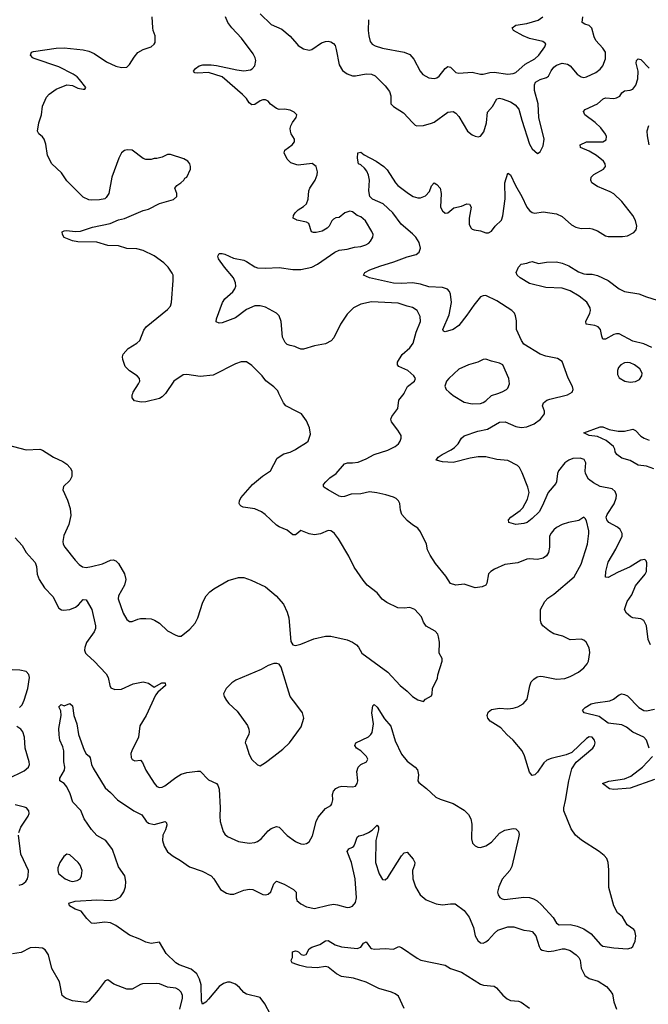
# Model space of a CAD drawing. Header units: inches. Extents: x 2323201 to 2563958, y 895391 to 1023096.
# Tile 28 of 196: x 2367962 to 2372584, y 1005506 to 1012750. Entities that reach past the tile are written whole.
import ezdxf

# ---------------------------------------------------------------- set-up
doc = ezdxf.new("R2010")
doc.units = ezdxf.units.IN
doc.header["$MEASUREMENT"] = 0
for name, color, linetype in [('C3060', 7, 'Continuous'), ('C3061', 7, 'Continuous'), ('C3070', 7, 'Continuous'), ('C3071', 7, 'Continuous')]:
    doc.layers.add(name, color=color, linetype=linetype)

msp = doc.modelspace()

# ---------------------------------------------------------------- linework, layer by layer
at = {"layer": 'C3060', "color": 5}
for points, elevation in [([(2369033.7, 1010000), (2369030, 1009994.5), (2369010, 1009974), (2368990, 1009963.7), (2368890, 1009938.7), (2368856.6, 1009936.6), (2368806.2, 1009946.2), (2368790, 1009968.7), (2368789.5, 1009990), (2368793.3, 1010000)], 280), ([(2370000, 1009868.2), (2369919, 1009910), (2369902.7, 1009930), (2369868.5, 1010000)], 280), ([(2367870, 1009621.5), (2368010, 1009585.7), (2368110, 1009590.3), (2368130, 1009582.4), (2368210, 1009530.4), (2368279.9, 1009499.9), (2368310, 1009479.3), (2368333.6, 1009453.6), (2368344.9, 1009430), (2368346.4, 1009390), (2368330, 1009359.3), (2368285.1, 1009314.9), (2368279.1, 1009290), (2368313.8, 1009213.8), (2368333.3, 1009153.3), (2368337.2, 1009102.8), (2368323.1, 1009036.9), (2368285.9, 1008954.1), (2368279.6, 1008910), (2368282.3, 1008890), (2368293.1, 1008870), (2368370, 1008772.7), (2368400.3, 1008740.3), (2368423.8, 1008723.8), (2368450, 1008720.3), (2368490, 1008726.4), (2368570, 1008746.7), (2368630, 1008772.2), (2368650, 1008774.7), (2368670, 1008768.9), (2368688.9, 1008750), (2368733.3, 1008673.4), (2368743.8, 1008630), (2368733.5, 1008590), (2368689.2, 1008510), (2368686.4, 1008490), (2368723.4, 1008383.4), (2368750, 1008338), (2368770, 1008323), (2368790, 1008323), (2368830, 1008340.4), (2368850, 1008343.1), (2368890, 1008345.3), (2368930, 1008340.9), (2368952.9, 1008332.9), (2368990.2, 1008310.2), (2369050, 1008254), (2369110, 1008220.7), (2369130, 1008214), (2369150, 1008214), (2369213.1, 1008266.9), (2369253.2, 1008310), (2369271.6, 1008348.4), (2369310, 1008464.7), (2369333.2, 1008510), (2369359.6, 1008540.4), (2369390, 1008563), (2369495.3, 1008624.7), (2369570, 1008645.5), (2369610, 1008645.5), (2369665.1, 1008625.1), (2369770, 1008576.3), (2369847.7, 1008510), (2369900.7, 1008450), (2369930, 1008391.3), (2369940.5, 1008350), (2369956, 1008176), (2369971.1, 1008151.1), (2369990, 1008146), (2370000, 1008148.2)], 280), ([(2370000, 1008967.5), (2369990, 1008959.5), (2369970, 1008960.7), (2369930, 1008993.6), (2369870, 1009018.7), (2369850, 1009031.6), (2369767, 1009110), (2369739.3, 1009130), (2369690, 1009151.3), (2369604.2, 1009164.2), (2369589.6, 1009169.6), (2369581, 1009181), (2369577, 1009190), (2369578.4, 1009210), (2369588.5, 1009231.5), (2369675.1, 1009330), (2369747.5, 1009392.5), (2369805.2, 1009430), (2369856.2, 1009523.8), (2369904.8, 1009555.2), (2369951.7, 1009568.3), (2369990, 1009587.3), (2370000, 1009593.7)], 280), ([(2367930, 1008937.3), (2367981.1, 1008881.1), (2368010.4, 1008830), (2368075.2, 1008755.2), (2368086.2, 1008726.2), (2368091.3, 1008670), (2368104.7, 1008630), (2368145.6, 1008570), (2368205.4, 1008505.4), (2368250, 1008420.3), (2368270, 1008407.1), (2368285.1, 1008405.1), (2368330, 1008410.3), (2368373.2, 1008426.8), (2368395.7, 1008444.3), (2368430, 1008483.8), (2368450, 1008482), (2368492, 1008410), (2368519.6, 1008290), (2368518.5, 1008270), (2368510, 1008245.1), (2368452.7, 1008167.3), (2368440.2, 1008130), (2368439.1, 1008110), (2368446.9, 1008090), (2368457.7, 1008077.7), (2368511, 1008031), (2368597, 1007937), (2368612, 1007910), (2368624, 1007850), (2368632.9, 1007832.9), (2368661.7, 1007821.7), (2368710, 1007825.3), (2368797.3, 1007862.7), (2368870, 1007877.6), (2368908.5, 1007868.5), (2368950, 1007838), (2369008, 1007870), (2369031.3, 1007870), (2369034.8, 1007850), (2368978.5, 1007801.5), (2368960.3, 1007779.7), (2368893.4, 1007630), (2368845.6, 1007554.4), (2368835.5, 1007470), (2368787.2, 1007370), (2368780.2, 1007350), (2368781.8, 1007321.8), (2368790, 1007307.7), (2368810, 1007297.1), (2368850, 1007301.1), (2368864.3, 1007284.3), (2368890, 1007228.5), (2368952.1, 1007132.1), (2368970, 1007108.8), (2368990, 1007101.7), (2369010, 1007103.6), (2369030, 1007112.2), (2369110, 1007174.9), (2369150, 1007198.3), (2369192, 1007212), (2369270, 1007220.5), (2369290, 1007220.7), (2369350, 1007158), (2369410, 1007130.7), (2369419, 1007119), (2369428.7, 1007088.7), (2369436.9, 1006950), (2369432.6, 1006890), (2369435.6, 1006850), (2369457.8, 1006777.8), (2369470, 1006758), (2369490, 1006740.4), (2369570, 1006703.1), (2369650, 1006692), (2369690, 1006694.9), (2369710, 1006702.6), (2369737.7, 1006722.3), (2369790, 1006782.6), (2369810, 1006798.9), (2369850, 1006812.9), (2369870, 1006808.8), (2369930, 1006747.8), (2369990, 1006702.3), (2370000, 1006698.1)], 260), ([(2367962, 1007690), (2367981.3, 1007710), (2367996.2, 1007743.8), (2368021.5, 1007830), (2368033.7, 1007910), (2368030, 1007932.3), (2368010, 1007954), (2367963.3, 1007963.3), (2367851.9, 1007968.1)], 260), ([(2370000, 1007706.4), (2369951.5, 1007771.5), (2369885.2, 1007985.2), (2369869, 1008009), (2369853.6, 1008013.6), (2369830, 1008014), (2369790, 1007999), (2369738, 1007970), (2369551.3, 1007890), (2369521, 1007870), (2369481, 1007830), (2369461, 1007790), (2369464.7, 1007770), (2369482, 1007742), (2369499.8, 1007719.8), (2369562, 1007662), (2369636.1, 1007556.1), (2369647.7, 1007530), (2369650.6, 1007510), (2369648, 1007490), (2369625.3, 1007450), (2369621.1, 1007430), (2369626.2, 1007413.8), (2369650, 1007342.8), (2369670, 1007306.8), (2369710, 1007266.8), (2369730, 1007260.7), (2369770, 1007284), (2369830, 1007330.6), (2369896.6, 1007383.4), (2369945.1, 1007430), (2370000, 1007504.1)], 280), ([(2369806, 1005430), (2369763.7, 1005510), (2369730, 1005555.1), (2369630, 1005580.5), (2369610, 1005593.3), (2369579.1, 1005630), (2369550, 1005654.8), (2369510, 1005668.7), (2369490, 1005668.7), (2369461.4, 1005658.6), (2369430, 1005637.4), (2369350, 1005542.4), (2369330, 1005521.6), (2369307.5, 1005507.5), (2369298.7, 1005530), (2369296.5, 1005650), (2369284.6, 1005690), (2369263.5, 1005730), (2369223.7, 1005763.7), (2369135.4, 1005795.4), (2369109.7, 1005810), (2369039.5, 1005879.5), (2368990, 1005962.7), (2368930, 1005951.8), (2368890, 1005963), (2368846.1, 1005986.1), (2368770, 1006014.5), (2368670, 1006084.5), (2368630, 1006105.8), (2368588.9, 1006111.1), (2368510, 1006099.5), (2368490, 1006102.7), (2368455.9, 1006135.9), (2368414, 1006190), (2368370, 1006206), (2368329, 1006230), (2368324, 1006250), (2368370, 1006265.3), (2368530, 1006274.7), (2368630, 1006269), (2368670, 1006276.1), (2368703.2, 1006296.8), (2368727.6, 1006332.4), (2368740.8, 1006370), (2368743.8, 1006410), (2368736.4, 1006450), (2368690, 1006518), (2368644.9, 1006644.9), (2368595.1, 1006710), (2368528.8, 1006748.8), (2368490, 1006792.6), (2368437.1, 1006870), (2368412.5, 1006932.5), (2368353.5, 1006993.5), (2368333.7, 1007053.7), (2368310, 1007105.1), (2368290, 1007131.1), (2368258, 1007150), (2368256.3, 1007170), (2368291.8, 1007228.2), (2368294.2, 1007250), (2368286.8, 1007290), (2368287.1, 1007370), (2368280, 1007400), (2368258.5, 1007450), (2368251.6, 1007488.4), (2368250, 1007534), (2368267.6, 1007630), (2368264.1, 1007664.1), (2368250, 1007694), (2368268.4, 1007711.6), (2368290, 1007702), (2368330, 1007718), (2368350, 1007702), (2368360.5, 1007630), (2368382.4, 1007570), (2368394.9, 1007490), (2368435.8, 1007375.8), (2368450, 1007347.7), (2368472.2, 1007332.2), (2368479.9, 1007319.9), (2368490.4, 1007270), (2368502, 1007242), (2368590, 1007098), (2368630, 1007064.9), (2368682, 1007010), (2368802.4, 1006930), (2368859.4, 1006899.4), (2368892.8, 1006852.8), (2368910, 1006838), (2368950, 1006829.2), (2369030.8, 1006850), (2369040.9, 1006840.9), (2369044.7, 1006824.7), (2369034.9, 1006790), (2369015.6, 1006750), (2369011.6, 1006710), (2369023.6, 1006670), (2369050, 1006628.5), (2369090, 1006595.3), (2369144.6, 1006564.6), (2369210, 1006517.6), (2369304.8, 1006484.8), (2369370, 1006450.4), (2369388.7, 1006428.7), (2369439.1, 1006350), (2369482.9, 1006322.9), (2369510, 1006315.8), (2369535.9, 1006315.9), (2369610, 1006344.9), (2369652.7, 1006352.7), (2369676, 1006350), (2369750, 1006312.7), (2369770, 1006310.5), (2369790, 1006316.3), (2369807.8, 1006332.2), (2369830, 1006390.8), (2369850, 1006410.5), (2369906, 1006390), (2369976, 1006350), (2369994.8, 1006330), (2369994, 1006290), (2370000, 1006272)], 240), ([(2367874.9, 1007165.1), (2367996.1, 1007223.9), (2368026, 1007250), (2368034, 1007270), (2368032.6, 1007290), (2368003.5, 1007390), (2367998, 1007470), (2367986.2, 1007510), (2367969.9, 1007529.9), (2367942.4, 1007550)], 260), ([(2367955.1, 1006770), (2367969.7, 1006810), (2368025.6, 1006890), (2368031.6, 1006910), (2368029.5, 1006930), (2368012.3, 1006950), (2367997.3, 1006957.2), (2367930, 1006972.3)], 260), ([(2367957.3, 1006382.7), (2367983.6, 1006390), (2368007.4, 1006410), (2368019.8, 1006430), (2368025.7, 1006450), (2368028, 1006490), (2367971.6, 1006610), (2367953.6, 1006750)], 260), ([(2369139.6, 1005470), (2369158.3, 1005550), (2369158.9, 1005570), (2369150, 1005594.3), (2369131.9, 1005611.9), (2369110, 1005623.5), (2369050, 1005631.6), (2368990, 1005656.2), (2368970, 1005658.8), (2368864.9, 1005655.1), (2368850, 1005651.5), (2368790, 1005617.4), (2368750, 1005616.4), (2368654.6, 1005654.6), (2368610, 1005686), (2368590, 1005679.3), (2368538.7, 1005610), (2368470, 1005529.6), (2368450, 1005519.6), (2368350, 1005532.3), (2368299, 1005550), (2368275.1, 1005570), (2368254.5, 1005670), (2368198, 1005770), (2368173.5, 1005870), (2368150, 1005907.6), (2368130, 1005918.3), (2368075.3, 1005924.7), (2368038.8, 1005921.2), (2367973.7, 1005886.3), (2367910, 1005875.8)], 260), ([(2370000, 1005797.9), (2369966, 1005810), (2369960.4, 1005820.4), (2369958, 1005830), (2369968, 1005850), (2369969, 1005891), (2369990, 1005898.8), (2370000, 1005896)], 220)]:
    msp.add_lwpolyline(points, dxfattribs=dict(at, elevation=elevation))
at = {"layer": 'C3060', "color": 5, "elevation": 260}
msp.add_lwpolyline([(2368310, 1006609.4), (2368287.5, 1006592.5), (2368258.4, 1006550), (2368241.6, 1006510), (2368242, 1006490), (2368248.5, 1006468.5), (2368296.3, 1006430), (2368330, 1006413.4), (2368350, 1006409.2), (2368384.4, 1006415.6), (2368406.6, 1006430), (2368418, 1006450), (2368420.5, 1006490), (2368408, 1006530), (2368391.5, 1006550), (2368330, 1006604.5)], close=True, dxfattribs=at)
at = {"layer": 'C3061', "color": 5}
for points, elevation in [([(2368793.3, 1010000), (2368797, 1010010), (2368836.2, 1010070), (2368844.5, 1010090), (2368842, 1010110), (2368826, 1010130), (2368770, 1010166.6), (2368738.3, 1010198.3), (2368721.1, 1010250), (2368718.9, 1010270), (2368723.6, 1010290), (2368760.7, 1010330), (2368823.7, 1010370), (2368846.6, 1010390), (2368875.3, 1010464.7), (2368892.7, 1010490), (2369050, 1010618), (2369070, 1010642.8), (2369077.6, 1010670), (2369091.8, 1010830), (2369089.6, 1010869.6), (2369083.9, 1010883.9), (2369054.5, 1010930), (2369021.1, 1010961.1), (2368951.6, 1011011.6), (2368870, 1011051.9), (2368824.5, 1011064.5), (2368750, 1011065.7), (2368690, 1011086.3), (2368610.4, 1011089.6), (2368530, 1011113.3), (2368390, 1011115.8), (2368350, 1011122), (2368290, 1011147.6), (2368278, 1011170), (2368275.3, 1011190), (2368290, 1011197.3), (2368310, 1011199.1), (2368370, 1011192.4), (2368410, 1011194), (2368497.2, 1011222.8), (2368628.7, 1011250), (2368690, 1011278.4), (2368732.3, 1011287.7), (2368870, 1011344.9), (2368910, 1011354.8), (2368990, 1011397.3), (2369092.9, 1011427.1), (2369118, 1011450), (2369118, 1011470), (2369102, 1011510), (2369118, 1011530), (2369148, 1011550), (2369168, 1011570), (2369175.3, 1011584.7), (2369190, 1011592), (2369217.2, 1011650), (2369219, 1011670), (2369214, 1011690), (2369198, 1011710), (2369170, 1011725.2), (2369070, 1011759), (2369050, 1011759), (2369010, 1011739), (2368970, 1011728.7), (2368950, 1011728.7), (2368930, 1011722), (2368890, 1011722), (2368870, 1011728.7), (2368790, 1011789.3), (2368752.5, 1011792.5), (2368732.8, 1011787.2), (2368710.4, 1011769.6), (2368690.5, 1011730), (2368640.5, 1011590), (2368618.8, 1011470), (2368598.5, 1011441.5), (2368587.1, 1011432.9), (2368550, 1011425.2), (2368490, 1011422.7), (2368470, 1011425.2), (2368430, 1011445.2), (2368310, 1011565.2), (2368270, 1011624), (2368199.3, 1011690), (2368167.3, 1011750), (2368154.2, 1011834.2), (2368141.2, 1011870), (2368130, 1011888.7), (2368102, 1011910), (2368093.2, 1011930), (2368102, 1011990), (2368122.7, 1012050), (2368130, 1012114), (2368160.2, 1012179.8), (2368178, 1012202), (2368230, 1012238.8), (2368310, 1012270.7), (2368350, 1012266.8), (2368390, 1012246), (2368430, 1012238), (2368442, 1012238), (2368448, 1012250), (2368402.7, 1012310), (2368383.7, 1012330), (2368355.1, 1012350), (2368250, 1012402.2), (2368070, 1012465.1), (2368059.3, 1012470), (2368041.2, 1012490), (2368048.7, 1012510), (2368064.7, 1012515.3), (2368230, 1012540.2), (2368290, 1012542.6), (2368428.2, 1012528.2), (2368470, 1012518.9), (2368510, 1012501.7), (2368599.6, 1012439.6), (2368670, 1012407.8), (2368710, 1012396.9), (2368750, 1012400.4), (2368770, 1012419.1), (2368804.7, 1012475.3), (2368831.5, 1012508.5), (2368870, 1012531.6), (2368929.7, 1012550.3), (2368952, 1012570), (2368957.7, 1012582.3), (2368958.7, 1012630), (2368943.5, 1012670), (2368941.3, 1012690), (2368935.1, 1012770)], 280), ([(2370000, 1011682.1), (2369956.6, 1011696.6), (2369930, 1011722.7), (2369907, 1011770), (2369912.3, 1011790), (2369966.6, 1011830), (2369982.9, 1011850), (2369982.9, 1011870), (2369959.1, 1011910), (2369952.4, 1011930), (2369952.1, 1011950), (2369955.6, 1011970), (2369966.9, 1011993.1), (2369994.7, 1012030), (2369998.7, 1012050), (2369980.7, 1012070), (2369950, 1012084.7), (2369910, 1012091.8), (2369870, 1012089.8), (2369850, 1012096), (2369807.3, 1012127.3), (2369789.2, 1012150), (2369770, 1012160.7), (2369750, 1012160.7), (2369730, 1012153.6), (2369690, 1012125.6), (2369670, 1012122.9), (2369650, 1012139.3), (2369629.7, 1012170), (2369600.6, 1012200.6), (2369450, 1012328.3), (2369350, 1012360.4), (2369270, 1012356), (2369250, 1012359), (2369244.1, 1012364.1), (2369241.2, 1012370), (2369254, 1012390), (2369281.2, 1012410), (2369310, 1012418.7), (2369370, 1012418.3), (2369410, 1012412.8), (2369559.7, 1012379.7), (2369610, 1012374.7), (2369658.1, 1012381.9), (2369671.8, 1012388.2), (2369690.8, 1012410), (2369698.5, 1012450), (2369694.6, 1012470), (2369679.7, 1012499.7), (2369593.6, 1012613.6), (2369521.6, 1012690), (2369491.6, 1012730), (2369475.1, 1012770)], 260), ([(2369730, 1012792), (2369810, 1012715.3), (2369890, 1012681.3), (2369950, 1012628.9), (2370000, 1012571.1)], 260), ([(2370000, 1011275.8), (2369996.6, 1011276.6), (2369974, 1011290), (2369975.1, 1011310), (2369987, 1011330), (2370000, 1011341.6)], 260), ([(2370000, 1010338.7), (2369984.8, 1010344.8), (2369950, 1010352), (2369930, 1010360.9), (2369914.9, 1010374.9), (2369894.7, 1010414.7), (2369883.9, 1010530), (2369871.1, 1010570), (2369851.2, 1010591.2), (2369770, 1010635.3), (2369730, 1010645), (2369690, 1010643.5), (2369630, 1010616.4), (2369550, 1010556.4), (2369450, 1010520.7), (2369430, 1010518), (2369406.6, 1010526.6), (2369409.5, 1010550), (2369454, 1010670), (2369470, 1010696.3), (2369530, 1010748), (2369544.7, 1010770), (2369551.1, 1010790), (2369550, 1010814), (2369535.1, 1010850), (2369468.4, 1010930), (2369425.1, 1010990), (2369419.3, 1011010), (2369428.7, 1011030), (2369450, 1011030.3), (2369470, 1011024.4), (2369534.1, 1010994.1), (2369610, 1010979.5), (2369630, 1010971.7), (2369690, 1010931.5), (2369710, 1010924.7), (2369770, 1010920.5), (2369870, 1010926.6), (2369970, 1010911.9), (2370000, 1010912.5)], 260), ([(2369868.5, 1010000), (2369859.1, 1010019.1), (2369830, 1010049.3), (2369773.1, 1010093.1), (2369744.5, 1010130), (2369670, 1010206), (2369630, 1010232.7), (2369590, 1010232.7), (2369550, 1010218), (2369385.2, 1010134.7), (2369290, 1010123.5), (2369190, 1010139.7), (2369163.2, 1010136.8), (2369094.9, 1010090), (2369033.7, 1010000)], 280)]:
    msp.add_lwpolyline(points, dxfattribs=dict(at, elevation=elevation))
at = {"layer": 'C3070', "color": 5}
for points, elevation in [([(2370000, 1006698.1), (2370030, 1006685.7), (2370050, 1006683.7), (2370070, 1006688.2), (2370090, 1006701.6), (2370114.4, 1006745.6), (2370141.7, 1006850), (2370157.3, 1006882.7), (2370210, 1006946.5), (2370250.6, 1006969.4), (2370258.3, 1006981.7), (2370263.5, 1007010), (2370262.4, 1007050), (2370270, 1007074.4), (2370287.4, 1007092.6), (2370310, 1007104.6), (2370330.2, 1007110.3), (2370410, 1007104.9), (2370430, 1007110.7), (2370444.5, 1007130), (2370447.6, 1007150), (2370441.5, 1007218.6), (2370449.6, 1007250), (2370469.8, 1007270.3), (2370512.7, 1007290), (2370520.9, 1007310), (2370512.3, 1007330), (2370470, 1007369.5), (2370439.3, 1007390), (2370426, 1007410), (2370433.2, 1007430), (2370526, 1007474), (2370544.2, 1007490), (2370553.7, 1007506.3), (2370564.2, 1007570), (2370552.3, 1007650), (2370558, 1007702), (2370569.2, 1007710.8), (2370590, 1007690.7), (2370644.8, 1007604.8), (2370691.3, 1007551.3), (2370723.8, 1007443.8), (2370770, 1007346), (2370810, 1007294.9), (2370870.7, 1007250), (2370887.7, 1007230), (2370893.7, 1007193.7), (2370890.5, 1007150), (2370896.7, 1007136.7), (2370954.4, 1007094.4), (2371020.7, 1007030), (2371054.1, 1007014.1), (2371150, 1006982), (2371230, 1006934.9), (2371262, 1006902), (2371278.9, 1006870), (2371287.6, 1006830), (2371283.4, 1006723.4), (2371292.2, 1006692.2), (2371310, 1006670.7), (2371330, 1006662.4), (2371350, 1006660.3), (2371390, 1006671.8), (2371430, 1006697.8), (2371490, 1006765.3), (2371530, 1006786.2), (2371590, 1006800.3), (2371610, 1006797), (2371630, 1006777.3), (2371634, 1006754), (2371630.3, 1006730.3), (2371579.4, 1006520.6), (2371565.2, 1006490), (2371510, 1006425.4), (2371484.1, 1006370), (2371476, 1006330), (2371480.4, 1006310), (2371492, 1006292), (2371510, 1006281.6), (2371530, 1006277.6), (2371670, 1006294.2), (2371710, 1006291.2), (2371740.5, 1006280.5), (2371766.2, 1006266.2), (2371798.7, 1006238.7), (2371883.7, 1006143.7), (2371910, 1006103.7), (2371928.2, 1006090), (2372010, 1006093), (2372061.6, 1006081.6), (2372110, 1006061.2), (2372163.2, 1006023.2), (2372230, 1005948.7), (2372250, 1005933), (2372330, 1005920.4), (2372430, 1005913.4), (2372458, 1005922), (2372469.5, 1005930.5), (2372475.9, 1005944.1), (2372486.6, 1005970), (2372492.7, 1006010), (2372485.2, 1006045.2), (2372476.5, 1006056.5), (2372429.2, 1006090), (2372394, 1006150), (2372357.5, 1006177.5), (2372329.4, 1006230), (2372294.6, 1006365.4), (2372294.9, 1006494.9), (2372289.5, 1006549.5), (2372278.4, 1006578.4), (2372260.1, 1006600.1), (2372222.7, 1006630), (2372092.1, 1006712.1), (2372049.3, 1006750), (2372016.9, 1006796.9), (2371964, 1006930), (2371962, 1006950), (2371975.5, 1007004.5), (2371999.2, 1007150), (2372022.2, 1007237.8), (2372054, 1007286), (2372177, 1007390), (2372189.5, 1007410), (2372194, 1007430), (2372189.4, 1007450), (2372170, 1007471.5), (2372150, 1007473.3), (2372130, 1007462), (2372022, 1007358), (2371979.2, 1007340.8), (2371870, 1007314.7), (2371838, 1007302), (2371816.7, 1007283.3), (2371770, 1007214.5), (2371750, 1007194.5), (2371730, 1007189.5), (2371710, 1007213.2), (2371674.3, 1007334.3), (2371656.3, 1007370), (2371590, 1007448), (2371543.5, 1007490), (2371499.1, 1007539.1), (2371420.5, 1007590), (2371404.4, 1007610), (2371400.4, 1007630), (2371405.8, 1007654.2), (2371430, 1007675.6), (2371490, 1007683.6), (2371550, 1007680.6), (2371590, 1007684.7), (2371624.9, 1007695.1), (2371664.5, 1007715.5), (2371692.8, 1007750), (2371711.7, 1007848.3), (2371723, 1007877), (2371741.4, 1007898.6), (2371766.2, 1007913.8), (2371790, 1007918.9), (2371810, 1007916.9), (2371910, 1007898.9), (2371970, 1007903.1), (2372010, 1007916.5), (2372070, 1007948.5), (2372110, 1007980.3), (2372134.8, 1008010), (2372143.9, 1008030), (2372154.9, 1008094.9), (2372148.3, 1008128.3), (2372126, 1008170), (2372110, 1008183.7), (2372090, 1008191.6), (2372010, 1008187.3), (2371955.3, 1008215.3), (2371890, 1008232), (2371857.2, 1008250), (2371809.3, 1008290), (2371796, 1008310), (2371791.9, 1008331.9), (2371791.8, 1008410), (2371823.6, 1008470), (2371846.3, 1008493.7), (2371890, 1008524.4), (2372039.3, 1008650), (2372090, 1008744.7), (2372137, 1008890), (2372147, 1008970), (2372147, 1008990), (2372130, 1009062), (2372119.3, 1009079.3), (2372110, 1009088.7), (2372073.8, 1009066.2), (2371998, 1009050), (2371950, 1009034.7), (2371910, 1009013), (2371890, 1008996.2), (2371870, 1008972.3), (2371858.7, 1008950), (2371858.6, 1008870), (2371851.3, 1008830), (2371834.5, 1008805.5), (2371810.9, 1008789.1), (2371770, 1008777.3), (2371710, 1008783.5), (2371690, 1008779.7), (2371625.6, 1008754.4), (2371530, 1008740.4), (2371453.7, 1008706.3), (2371425.5, 1008690), (2371408, 1008672), (2371397, 1008603), (2371390, 1008589.4), (2371363.4, 1008576.6), (2371310, 1008569.7), (2371230, 1008595.8), (2371170, 1008589.7), (2371130, 1008600.5), (2371095.1, 1008655.1), (2371019.5, 1008750), (2370979.3, 1008810), (2370961.2, 1008850), (2370952.3, 1008890), (2370910, 1008982), (2370889.2, 1009009.2), (2370850, 1009033.2), (2370810, 1009066), (2370771.8, 1009110), (2370761.7, 1009141.7), (2370757.4, 1009190), (2370747.6, 1009210), (2370730, 1009226), (2370710, 1009236.9), (2370653, 1009253), (2370588.3, 1009268.3), (2370535.2, 1009275.2), (2370470, 1009262.4), (2370400.2, 1009259.7), (2370350, 1009242.4), (2370330, 1009240.5), (2370310, 1009244.7), (2370229.2, 1009290), (2370197.2, 1009310), (2370196, 1009316), (2370195.1, 1009330), (2370212, 1009350), (2370241.6, 1009378.4), (2370288.8, 1009411.2), (2370350, 1009481.6), (2370371.2, 1009488.8), (2370410, 1009488.9), (2370450, 1009495.3), (2370510, 1009519.1), (2370569.1, 1009550.9), (2370670, 1009583.6), (2370722.9, 1009610), (2370747.6, 1009630), (2370759.6, 1009650), (2370767.3, 1009670), (2370767.3, 1009690), (2370743.6, 1009730), (2370697, 1009790), (2370692, 1009810), (2370698, 1009830), (2370741.6, 1009890), (2370749.8, 1009950.2), (2370788.4, 1010000)], 260), ([(2372601.2, 1008150), (2372583.7, 1008190), (2372569.4, 1008290), (2372550, 1008329), (2372530, 1008340.9), (2372470, 1008349.3), (2372455.9, 1008355.9), (2372423.3, 1008383.3), (2372409.6, 1008410), (2372429.6, 1008470), (2372462, 1008518), (2372490, 1008584), (2372560.9, 1008670), (2372569.4, 1008690), (2372573.2, 1008753.2), (2372569, 1008769), (2372558, 1008778), (2372530, 1008774), (2372450, 1008723.5), (2372356.7, 1008683.3), (2372290, 1008645.1), (2372270, 1008649.2), (2372271.5, 1008690), (2372290, 1008758), (2372345.6, 1008854.4), (2372391.8, 1008950), (2372390.7, 1008970.7), (2372377.8, 1008997.8), (2372356.6, 1009016.6), (2372294.8, 1009050), (2372279.8, 1009070), (2372274.8, 1009090), (2372280.3, 1009110), (2372333.2, 1009186.8), (2372348.5, 1009228.5), (2372350.8, 1009250.8), (2372339.1, 1009279.1), (2372317.3, 1009297.3), (2372230, 1009316), (2372181.9, 1009341.9), (2372145.3, 1009370), (2372122.4, 1009410), (2372119.1, 1009430), (2372124.2, 1009490), (2372112.9, 1009512.9), (2372083.5, 1009523.5), (2372030, 1009521.4), (2371998.4, 1009510), (2371970, 1009488.5), (2371923.5, 1009430), (2371916, 1009410), (2371909.3, 1009350.7), (2371903.2, 1009336.8), (2371848.1, 1009271.9), (2371804.6, 1009170), (2371780.3, 1009130), (2371730, 1009078.7), (2371694, 1009050), (2371670, 1009042.6), (2371610, 1009036.3), (2371559, 1009050), (2371556.9, 1009070), (2371573, 1009090), (2371641.3, 1009138.7), (2371661.3, 1009158.7), (2371696.7, 1009223.2), (2371708.1, 1009270), (2371698.9, 1009310), (2371656.4, 1009416.4), (2371636, 1009456), (2371622.4, 1009470), (2371550, 1009506.2), (2371470, 1009514.4), (2371390, 1009533.8), (2371332.8, 1009532.8), (2371275.1, 1009524.9), (2371150, 1009492.1), (2371070, 1009498), (2371024, 1009510), (2371038, 1009530), (2371067.3, 1009550), (2371135.3, 1009584.7), (2371158.7, 1009601.3), (2371185.6, 1009630), (2371209.7, 1009670.3), (2371231.1, 1009688.9), (2371330, 1009723.2), (2371401.7, 1009738.3), (2371490, 1009789.1), (2371531.8, 1009791.8), (2371610, 1009756.9), (2371650, 1009748.4), (2371690, 1009754.7), (2371744.6, 1009775.4), (2371791.8, 1009810), (2371820.9, 1009850), (2371820.9, 1009870), (2371805.2, 1009910), (2371812.7, 1009930), (2371838, 1009950), (2371860.9, 1009959.1), (2371989.8, 1009990.2), (2372006.5, 1010000)], 240), ([(2371131.5, 1010000), (2371150, 1009985.5), (2371230, 1009936.4), (2371290, 1009923.8), (2371350, 1009926.4), (2371370, 1009932.7), (2371390, 1009946), (2371430, 1009983.8), (2371478, 1010000)], 260), ([(2370000, 1009593.7), (2370070, 1009638), (2370082, 1009650), (2370100.2, 1009699.8), (2370093.6, 1009746.4), (2370070, 1009798), (2370035.3, 1009850), (2370000, 1009868.2)], 280), ([(2372625.3, 1009445.3), (2372570, 1009465.7), (2372510, 1009472.4), (2372450, 1009506), (2372390, 1009523.1), (2372351.8, 1009550), (2372340.5, 1009570), (2372337.6, 1009590), (2372327.8, 1009610), (2372273.8, 1009653.8), (2372210, 1009682.4), (2372148, 1009690), (2372109, 1009710), (2372230, 1009754.9), (2372250, 1009754.9), (2372295.1, 1009735.1), (2372362.4, 1009722.4), (2372410, 1009722.4), (2372470, 1009737), (2372490, 1009728.2), (2372530, 1009684.9), (2372553, 1009670), (2372590, 1009656.5)], 220), ([(2370000, 1008148.2), (2370030, 1008154.8), (2370124.4, 1008195.6), (2370210, 1008214.4), (2370250, 1008214.4), (2370370, 1008186.8), (2370410, 1008170.8), (2370438, 1008150), (2370453.4, 1008133.4), (2370478.8, 1008090), (2370668.7, 1007948.7), (2370758.8, 1007850), (2370810.5, 1007810.5), (2370850, 1007771.3), (2370890, 1007744.7), (2370930, 1007734), (2370946, 1007750), (2370990, 1007774), (2370995.3, 1007790), (2370998, 1007830), (2371034.6, 1007905.4), (2371035.3, 1007930), (2371068.7, 1008030), (2371068, 1008050), (2371046, 1008090), (2371048, 1008170), (2371042, 1008210), (2371035.3, 1008230), (2371018, 1008250), (2370950, 1008288), (2370930, 1008318), (2370915.5, 1008355.5), (2370868, 1008410), (2370830, 1008425.2), (2370790, 1008421.2), (2370743.2, 1008423.2), (2370662.4, 1008462.4), (2370626.2, 1008486.2), (2370590, 1008533.2), (2370517.2, 1008590), (2370486.7, 1008626.7), (2370422, 1008722), (2370382.5, 1008802.5), (2370305.2, 1008930), (2370277.2, 1008970), (2370262.5, 1008982.5), (2370250, 1008989.3), (2370230, 1008992), (2370174.1, 1008965.9), (2370130, 1008959.7), (2370090, 1008967.2), (2370030, 1008991.5), (2370000, 1008967.5)], 280), ([(2372589.8, 1007389.8), (2372569.8, 1007450), (2372550, 1007470.6), (2372470, 1007507), (2372424, 1007544), (2372390, 1007562.9), (2372290, 1007575.3), (2372223.3, 1007623.3), (2372113.2, 1007650), (2372099, 1007670), (2372120.9, 1007690), (2372164.5, 1007715.5), (2372195.8, 1007724.2), (2372301.2, 1007738.8), (2372328.5, 1007751.5), (2372370, 1007781.7), (2372390, 1007788.9), (2372410, 1007786), (2372430, 1007776), (2372513.8, 1007690), (2372550, 1007668.5), (2372570, 1007665.8), (2372630, 1007676.3)], 240), ([(2370000, 1007504.1), (2370032.3, 1007547.7), (2370051.8, 1007610), (2370042, 1007650), (2370000, 1007706.4)], 280), ([(2372630, 1007159.2), (2372450, 1007095.4), (2372330, 1007085), (2372299.3, 1007090), (2372248, 1007130), (2372293, 1007147), (2372410, 1007164.1), (2372455.4, 1007184.6), (2372541.5, 1007250), (2372614, 1007330)], 240), ([(2370000, 1006272), (2370000.7, 1006270), (2370030, 1006244), (2370070, 1006223.1), (2370130.3, 1006210.3), (2370230, 1006236.1), (2370270, 1006241.7), (2370298.7, 1006238.7), (2370370, 1006218.9), (2370390, 1006219.2), (2370410, 1006226.7), (2370430, 1006254.4), (2370438.9, 1006290), (2370429.9, 1006430), (2370402.3, 1006550), (2370369.5, 1006630.5), (2370382, 1006650), (2370410, 1006662), (2370418, 1006670), (2370429.4, 1006690), (2370443.5, 1006736.5), (2370455.1, 1006744.9), (2370490, 1006753.7), (2370526.6, 1006770), (2370552.6, 1006787.4), (2370590, 1006822.8), (2370599.1, 1006810), (2370600.4, 1006790), (2370581.3, 1006710), (2370578.6, 1006550), (2370605.3, 1006465.3), (2370630, 1006424), (2370650, 1006420.7), (2370670, 1006438), (2370770, 1006599.1), (2370790, 1006620.7), (2370810, 1006624), (2370854.7, 1006574.7), (2370866.4, 1006550), (2370865.3, 1006530), (2370850.4, 1006490), (2370853.4, 1006430), (2370871.7, 1006370), (2370907.2, 1006310), (2370950, 1006273.1), (2371024.4, 1006244.4), (2371070, 1006237.6), (2371130, 1006245.7), (2371164.1, 1006244.1), (2371230, 1006194.9), (2371267.7, 1006147.7), (2371299.6, 1006070), (2371310.3, 1006010), (2371330, 1005975.5), (2371350, 1005958.4), (2371370, 1005954.9), (2371390, 1005964.9), (2371410, 1005981.1), (2371452, 1006030), (2371476.9, 1006050), (2371550, 1006075.2), (2371596.3, 1006076.3), (2371670, 1006050.3), (2371710, 1006047.4), (2371730, 1006040.3), (2371756.9, 1006010), (2371781.3, 1005930), (2371792.4, 1005912.4), (2371803.9, 1005903.9), (2371850, 1005895), (2371890, 1005899), (2371950, 1005914.9), (2371970, 1005913.8), (2372010, 1005901.5), (2372054.6, 1005870), (2372074.2, 1005850), (2372082.2, 1005830), (2372091.1, 1005771.1), (2372117.1, 1005717.1), (2372150, 1005694.6), (2372215.2, 1005675.2), (2372275.5, 1005635.5), (2372304.2, 1005604.2), (2372319.5, 1005579.5), (2372330, 1005524.7), (2372350.3, 1005470.3)], 240), ([(2370000, 1005896), (2370012.5, 1005892.5), (2370030.9, 1005870.9), (2370050, 1005866), (2370069, 1005871), (2370090, 1005914.8), (2370110, 1005926.8), (2370170, 1005946.8), (2370210, 1005973.4), (2370230, 1005976.3), (2370282.7, 1005942.8), (2370329, 1005929), (2370443.7, 1005916.3), (2370470, 1005926.8), (2370490, 1005956), (2370510, 1005966), (2370542.3, 1005922.3), (2370550, 1005915.5), (2370570, 1005910.4), (2370650, 1005917), (2370710, 1005910.6), (2370750, 1005930.6), (2370770, 1005923), (2370884.9, 1005844.9), (2370911.5, 1005831.5), (2371090, 1005793.7), (2371130.2, 1005770.3), (2371210, 1005742.8), (2371350, 1005654), (2371372.8, 1005647.2), (2371450, 1005638), (2371467, 1005627), (2371513.8, 1005573.8), (2371545.5, 1005545.5), (2371570, 1005534), (2371630, 1005528.4), (2371650, 1005521.6), (2371710, 1005477.6)], 220), ([(2370790, 1005476), (2370746.7, 1005566.7), (2370722.9, 1005582.9), (2370695.1, 1005595.1), (2370602.1, 1005622.1), (2370510, 1005669.7), (2370417, 1005697), (2370329.2, 1005709.2), (2370291.6, 1005730), (2370230, 1005778.3), (2370210, 1005783.5), (2370150, 1005774), (2370070, 1005778.9), (2370022, 1005790), (2370000, 1005797.9)], 220)]:
    msp.add_lwpolyline(points, dxfattribs=dict(at, elevation=elevation))
at = {"layer": 'C3071', "color": 5}
for points, elevation in [([(2370000, 1012571.1), (2370010, 1012559.5), (2370050, 1012536), (2370090, 1012526), (2370110, 1012530.3), (2370181.4, 1012578.6), (2370210, 1012588.9), (2370230, 1012592), (2370250, 1012587.2), (2370270, 1012575.8), (2370280.5, 1012560.5), (2370290, 1012531), (2370310, 1012417.3), (2370335.8, 1012375.8), (2370370, 1012350.3), (2370410, 1012337.8), (2370430, 1012336.5), (2370510, 1012352.6), (2370550, 1012348.9), (2370576, 1012336), (2370650, 1012263), (2370681.1, 1012221.1), (2370690.5, 1012190), (2370691, 1012130), (2370711, 1012110), (2370784.1, 1012064.1), (2370850, 1011994), (2370870, 1011974.8), (2370882, 1011970), (2370930, 1011970.5), (2370990, 1011987.6), (2371010, 1011996.5), (2371110, 1012070.3), (2371150, 1012074.4), (2371170, 1012063), (2371190, 1012038), (2371254, 1011930), (2371290, 1011902.6), (2371310, 1011892), (2371333, 1011887), (2371350, 1011892.7), (2371374.5, 1011925.5), (2371394.4, 1011990), (2371400.5, 1012070), (2371438, 1012110), (2371470, 1012167.7), (2371490, 1012171.8), (2371510, 1012168.7), (2371570, 1012146.5), (2371604.6, 1012124.6), (2371631.1, 1012091.1), (2371652.9, 1012010), (2371710, 1011834.8), (2371730, 1011800.7), (2371770, 1011764.7), (2371790, 1011778), (2371810, 1011821), (2371818, 1011870), (2371779.8, 1012030), (2371775.1, 1012130), (2371748.2, 1012230), (2371746.6, 1012270), (2371755.1, 1012290), (2371789.4, 1012310), (2371836.6, 1012323.4), (2371850, 1012334.4), (2371870, 1012373.7), (2371890, 1012400.3), (2371910, 1012415.2), (2371950, 1012429.1), (2371990, 1012422), (2372008.5, 1012410), (2372061.5, 1012350), (2372090, 1012330.2), (2372110, 1012325.2), (2372130, 1012329.2), (2372198, 1012362), (2372230, 1012386), (2372250, 1012410.4), (2372270, 1012461), (2372268.5, 1012510), (2372250, 1012539.7), (2372196.9, 1012596.9), (2372184.9, 1012624.9), (2372168.3, 1012688.3), (2372150, 1012706.2), (2372117.2, 1012717.2), (2372097.6, 1012730), (2372102.5, 1012770)], 260), ([(2370527.6, 1012750), (2370524.2, 1012670), (2370528.7, 1012630), (2370539.5, 1012590), (2370554.9, 1012570), (2370576.5, 1012556.5), (2370630, 1012539.6), (2370790, 1012510.4), (2370830, 1012493.7), (2370860.5, 1012460.5), (2370906.7, 1012370), (2370926.4, 1012346.4), (2370970, 1012321.3), (2371010, 1012316.4), (2371030, 1012322.4), (2371045.9, 1012334.1), (2371090, 1012390.5), (2371110, 1012404.9), (2371130, 1012400.7), (2371170, 1012362.4), (2371190, 1012355.8), (2371290, 1012364.7), (2371350, 1012348.9), (2371370, 1012348.9), (2371418.6, 1012361.4), (2371450, 1012364.2), (2371550, 1012349.2), (2371590, 1012352.8), (2371610, 1012362.3), (2371677.5, 1012422.5), (2371750, 1012460.7), (2371779.3, 1012490), (2371823.5, 1012550), (2371831.1, 1012571.1), (2371808.5, 1012588.5), (2371710, 1012611.6), (2371663.6, 1012630), (2371592, 1012670), (2371582.7, 1012690), (2371611.1, 1012708.9), (2371690, 1012721.6), (2371773.6, 1012746.4), (2371809.6, 1012770)], 280), ([(2372006.5, 1010000), (2372023.7, 1010010), (2372031.8, 1010030), (2372026.3, 1010050), (2371993.5, 1010113.5), (2371950, 1010235.1), (2371917.4, 1010257.4), (2371830, 1010274.5), (2371790, 1010288.4), (2371670, 1010362), (2371651.1, 1010390), (2371615.4, 1010470), (2371614, 1010534), (2371608, 1010570), (2371599.6, 1010590), (2371579.5, 1010610), (2371470, 1010682), (2371390, 1010719.7), (2371370, 1010718.5), (2371350.2, 1010709.8), (2371300.3, 1010650), (2371250, 1010576.2), (2371190, 1010499.5), (2371150, 1010469.6), (2371090, 1010452.3), (2371077.2, 1010457.2), (2371072.3, 1010470), (2371120.7, 1010579.3), (2371136.1, 1010670), (2371130.6, 1010730), (2371121.2, 1010750), (2371106.6, 1010766.6), (2371070, 1010780.6), (2370970, 1010783.8), (2370910, 1010804.5), (2370850, 1010813.2), (2370770, 1010809.1), (2370711.8, 1010811.8), (2370535.3, 1010850), (2370489.2, 1010870), (2370499.3, 1010890), (2370537.2, 1010910), (2370610, 1010937.2), (2370712.7, 1010967.3), (2370810, 1011004.2), (2370877.7, 1011022.3), (2370899.8, 1011040.2), (2370908.6, 1011070), (2370898.4, 1011110), (2370873.8, 1011150), (2370850, 1011175.3), (2370766, 1011246), (2370706.6, 1011330), (2370634.7, 1011394.7), (2370556.3, 1011430), (2370537.7, 1011450), (2370529.9, 1011489.9), (2370533.2, 1011570), (2370526.2, 1011606.2), (2370514.7, 1011634.7), (2370497.8, 1011657.8), (2370470, 1011682.9), (2370454, 1011690), (2370445.2, 1011730), (2370449.5, 1011770.5), (2370470, 1011774.8), (2370494.9, 1011754.9), (2370584, 1011710), (2370639.1, 1011670), (2370664.8, 1011644.8), (2370725.3, 1011550), (2370743.1, 1011530), (2370820.3, 1011470), (2370854.9, 1011450), (2370890, 1011440.2), (2370910, 1011440.2), (2370945.6, 1011454.4), (2370975, 1011485), (2370990, 1011527.3), (2371010.2, 1011550.2), (2371030, 1011536.4), (2371053.4, 1011510), (2371061.5, 1011470), (2371054.9, 1011370), (2371070, 1011342.4), (2371090, 1011326.4), (2371110, 1011328.4), (2371154, 1011366), (2371210, 1011377), (2371250, 1011394.4), (2371270, 1011393), (2371281.3, 1011370), (2371265.7, 1011290), (2371266.3, 1011246.3), (2371278.7, 1011218.7), (2371289.2, 1011209.2), (2371304.2, 1011204.2), (2371350, 1011195.6), (2371390, 1011180.9), (2371410, 1011181.1), (2371430, 1011192.7), (2371457.4, 1011230), (2371504, 1011276), (2371514.3, 1011305.7), (2371532.4, 1011432.4), (2371529.3, 1011550.7), (2371550, 1011621), (2371570, 1011607.7), (2371606.3, 1011530), (2371654, 1011450), (2371691.1, 1011371.1), (2371710, 1011346.4), (2371730, 1011330.4), (2371750, 1011327.4), (2371810, 1011336.5), (2371910, 1011322.6), (2371950, 1011302), (2372019.9, 1011239.9), (2372050, 1011222.4), (2372090, 1011214), (2372150, 1011215.6), (2372171.3, 1011211.3), (2372210, 1011196.5), (2372270, 1011160.4), (2372290, 1011154.4), (2372395.3, 1011155.3), (2372430, 1011160.3), (2372476.8, 1011183.2), (2372495.8, 1011204.2), (2372499.8, 1011230), (2372490, 1011272.8), (2372469.8, 1011310), (2372390, 1011411.2), (2372329.8, 1011469.8), (2372304.5, 1011484.5), (2372210, 1011523.1), (2372169.6, 1011550), (2372160.7, 1011570), (2372163.6, 1011590), (2372184.5, 1011610), (2372254.5, 1011650), (2372269.5, 1011670), (2372267.6, 1011690), (2372253.3, 1011710), (2372204.2, 1011750), (2372150, 1011783.5), (2372084.5, 1011810), (2372082, 1011830), (2372130, 1011850.2), (2372248.7, 1011850), (2372273.2, 1011866.8), (2372276.8, 1011890), (2372270, 1011906.6), (2372234.5, 1011954.5), (2372194.2, 1011994.3), (2372118, 1012050), (2372106.6, 1012073.4), (2372119, 1012090), (2372210, 1012130.3), (2372252.2, 1012167.8), (2372270, 1012174), (2372330, 1012170.2), (2372350, 1012173.8), (2372373.4, 1012186.6), (2372390, 1012210.5), (2372410, 1012226.4), (2372450, 1012230.4), (2372470, 1012238), (2372492.1, 1012267.9), (2372506.1, 1012313.9), (2372508.4, 1012370), (2372495.1, 1012430), (2372498, 1012450), (2372510, 1012462), (2372530, 1012457.1), (2372590, 1012392.4)], 240), ([(2372586.4, 1011970), (2372574.2, 1011930), (2372575.1, 1011895.1), (2372587.1, 1011830)], 240), ([(2370000, 1011341.6), (2370009.4, 1011350), (2370050, 1011374.4), (2370070, 1011394), (2370082, 1011430), (2370088.2, 1011490), (2370096.3, 1011510), (2370135.8, 1011570), (2370149.4, 1011609.4), (2370151.5, 1011630), (2370141.2, 1011670), (2370111.4, 1011691.4), (2370010, 1011678.7), (2370000, 1011682.1)], 260), ([(2370000, 1010912.5), (2370030, 1010913), (2370110, 1010929.2), (2370152, 1010950), (2370279.6, 1011040.4), (2370310, 1011054.8), (2370370, 1011061.3), (2370423, 1011077), (2370470, 1011081.3), (2370507.7, 1011092.3), (2370530, 1011106.8), (2370540.5, 1011119.5), (2370558.4, 1011150), (2370560.5, 1011170), (2370551.9, 1011191.9), (2370503.7, 1011270), (2370470, 1011298.4), (2370444, 1011310), (2370410, 1011336), (2370390, 1011341.2), (2370352, 1011330), (2370310, 1011295.3), (2370287.5, 1011292.5), (2370270, 1011282), (2370258, 1011270), (2370238, 1011230), (2370223.5, 1011216.5), (2370186.4, 1011193.6), (2370143.1, 1011183.1), (2370123.1, 1011183.1), (2370108, 1011190), (2370088, 1011250), (2370070, 1011259), (2370000, 1011275.8)], 260), ([(2372610, 1010339), (2372550, 1010364.3), (2372470, 1010385.8), (2372370, 1010438.3), (2372350, 1010439.5), (2372330, 1010434.6), (2372270, 1010398.9), (2372250, 1010399.3), (2372241.6, 1010421.6), (2372233.3, 1010470), (2372215.6, 1010490), (2372190, 1010500.9), (2372126.6, 1010510), (2372123.5, 1010530), (2372153.6, 1010590), (2372158.2, 1010610), (2372155.8, 1010630), (2372131.3, 1010671.3), (2372076.7, 1010716.7), (2372010, 1010753.8), (2371950, 1010775.7), (2371830, 1010780.6), (2371710, 1010809.8), (2371642.9, 1010850), (2371620.9, 1010870), (2371613.2, 1010890), (2371629, 1010930), (2371648.7, 1010950), (2371690, 1010957.3), (2371710, 1010966.8), (2371730, 1010970.7), (2371775.5, 1010955.5), (2371834.2, 1010965.9), (2371910, 1010967.2), (2371950, 1010958), (2371999.3, 1010939.3), (2372070, 1010895.8), (2372110, 1010880.4), (2372130, 1010876.4), (2372170, 1010878.4), (2372210, 1010868.5), (2372290, 1010830.3), (2372370, 1010768.7), (2372410, 1010750.3), (2372513.4, 1010733.4), (2372570.3, 1010710.3), (2372650, 1010686)], 220), ([(2370788.4, 1010000), (2370790, 1010002), (2370813.6, 1010050), (2370865.2, 1010090), (2370873.2, 1010110), (2370860.9, 1010130), (2370815.1, 1010170), (2370750, 1010198.4), (2370740.5, 1010210), (2370739.7, 1010230), (2370774.2, 1010285.8), (2370830, 1010335.3), (2370854.2, 1010370), (2370876.8, 1010450), (2370909.6, 1010530), (2370907, 1010567), (2370883.7, 1010610), (2370850, 1010633), (2370810, 1010642), (2370745.1, 1010665.1), (2370550, 1010673), (2370470, 1010656.8), (2370417.4, 1010630), (2370370, 1010584), (2370321.8, 1010510), (2370271.8, 1010408.2), (2370252.8, 1010387.2), (2370210, 1010364.7), (2370130.2, 1010349.8), (2370050, 1010326.6), (2370030, 1010326.6), (2370000, 1010338.7)], 260), ([(2371478, 1010000), (2371510, 1010010.8), (2371542, 1010030), (2371550, 1010038), (2371562.7, 1010070), (2371559.3, 1010110), (2371513.2, 1010210), (2371490, 1010222.7), (2371430, 1010237.2), (2371390, 1010252.3), (2371370, 1010249.3), (2371330.4, 1010229.6), (2371262.8, 1010210), (2371190, 1010178.7), (2371117.3, 1010110), (2371101, 1010090), (2371087.1, 1010052.9), (2371098.8, 1010030), (2371118.8, 1010010), (2371131.5, 1010000)], 260)]:
    msp.add_lwpolyline(points, dxfattribs=dict(at, elevation=elevation))
at = {"layer": 'C3071', "color": 5, "elevation": 240}
msp.add_lwpolyline([(2372430, 1010227.8), (2372410, 1010224.2), (2372382, 1010210), (2372365.5, 1010190), (2372357.1, 1010170), (2372358.5, 1010138.5), (2372370, 1010116), (2372412, 1010090), (2372450, 1010082.4), (2372490, 1010086.7), (2372518.3, 1010101.7), (2372537, 1010130), (2372537.6, 1010150), (2372520.6, 1010180.6), (2372482, 1010210), (2372450, 1010224.7)], close=True, dxfattribs=at)

doc.saveas('drawing.dxf')
